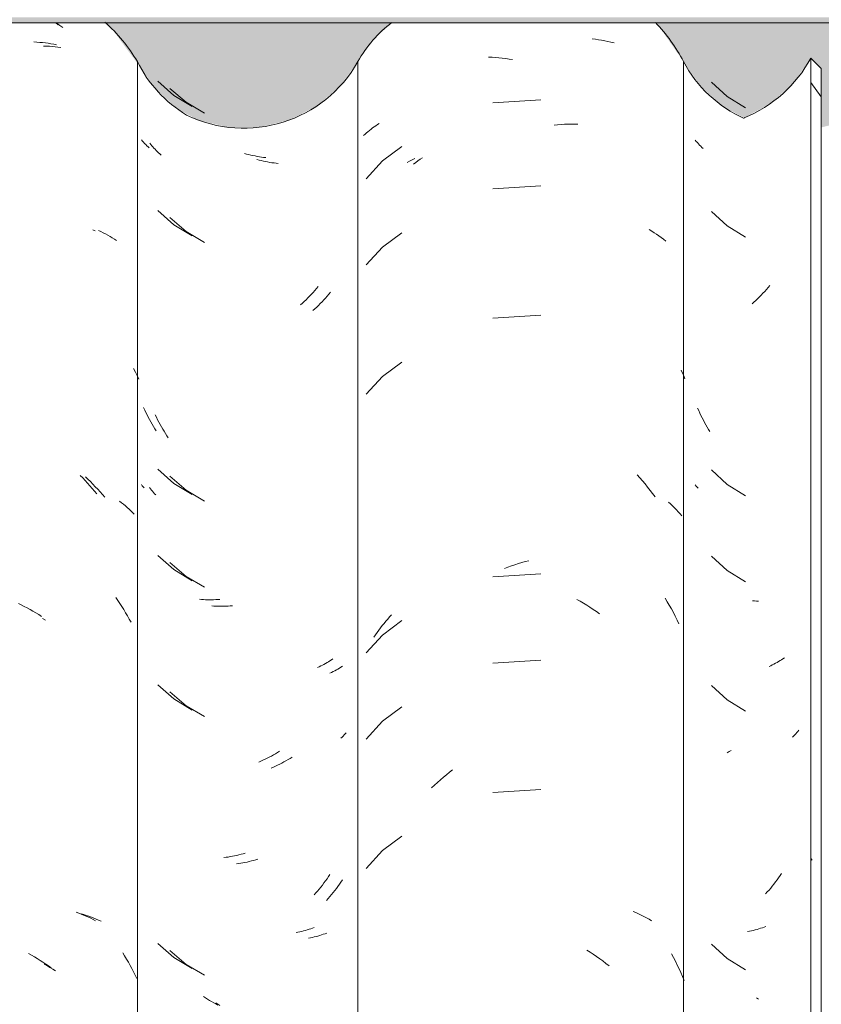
# Model space of a CAD drawing. Header units: metres. Extents: x -27.3 to 21, y -0.3 to 10.3.
# Tile 222 of 237: x 18.476 to 18.756, y 2.981 to 3.326. Entities that reach past the tile are written whole.
import ezdxf

# ---------------------------------------------------------------- set-up
doc = ezdxf.new("R2010")
doc.units = ezdxf.units.M
for name, color, linetype, lineweight in [('A-GLAZ-CWMG', 7, 'Continuous', 5), ('A-ROOF-OTLN', 7, 'Continuous', 5), ('A-ROOF-PATT', 7, 'Continuous', 5), ('I-WALL', 7, 'Continuous', 5)]:
    doc.layers.add(name, color=color, linetype=linetype, lineweight=lineweight)

# ---------------------------------------------------------------- blocks, each defined once
blk = doc.blocks.new('FP_312-FACHADA 03')
at = {"layer": 'A-GLAZ-CWMG', "color": 9, "true_color": 0xc0c0c0}
for p, q in [((23.92534, 3.30373), (23.93083, 3.29868)), ((23.93083, 3.29868), (23.93717, 3.29472)), ((23.91999, 3.28298), (23.91964, 3.28342)), ((23.92036, 3.28255), (23.91999, 3.28298)), ((23.92074, 3.28212), (23.92036, 3.28255)), ((23.92112, 3.28171), (23.92074, 3.28212)), ((23.92153, 3.2813), (23.92112, 3.28171)), ((23.92194, 3.2809), (23.92153, 3.2813)), ((23.92236, 3.2805), (23.92194, 3.2809)), ((23.92534, 3.25852), (23.93083, 3.25347)), ((23.93083, 3.25347), (23.93717, 3.2495)), ((23.92081, 3.18886), (23.92043, 3.18971)), ((23.9212, 3.18801), (23.92081, 3.18886)), ((23.92161, 3.18717), (23.9212, 3.18801)), ((23.92202, 3.18633), (23.92161, 3.18717)), ((23.92245, 3.18551), (23.92202, 3.18633)), ((23.92289, 3.18469), (23.92245, 3.18551)), ((23.92334, 3.18388), (23.92289, 3.18469)), ((23.9238, 3.18308), (23.92334, 3.18388)), ((23.92428, 3.18229), (23.9238, 3.18308)), ((23.92476, 3.1815), (23.92428, 3.18229)), ((23.92534, 3.16809), (23.93083, 3.16304)), ((23.91995, 3.16246), (23.91964, 3.16285)), ((23.92027, 3.16208), (23.91995, 3.16246)), ((23.92059, 3.16171), (23.92027, 3.16208)), ((23.93083, 3.16304), (23.93717, 3.15907)), ((23.92534, 3.13794), (23.93083, 3.13289)), ((23.93083, 3.13289), (23.93717, 3.12893)), ((23.94035, 3.12231), (23.93965, 3.12238)), ((23.94105, 3.12226), (23.94035, 3.12231)), ((23.94175, 3.12221), (23.94105, 3.12226)), ((23.92534, 3.09273), (23.93083, 3.08768)), ((23.93083, 3.08768), (23.93717, 3.08372)), ((23.92534, 3.0023), (23.93083, 2.99725)), ((23.93083, 2.99725), (23.93717, 2.99329)), ((23.94176, 2.98302), (23.94106, 2.98349))]:
    blk.add_line(p, q, dxfattribs=at)
blk = doc.blocks.new('FP_313-FACHADA 03')
at = {"layer": 'A-GLAZ-CWMG', "color": 9, "true_color": 0xc0c0c0}
for p, q in [((23.88354, 3.31884), (23.88467, 3.31871)), ((23.88467, 3.31871), (23.88578, 3.31855)), ((23.88578, 3.31855), (23.88688, 3.31837)), ((23.88688, 3.31837), (23.88798, 3.31817)), ((23.88798, 3.31817), (23.88906, 3.31795)), ((23.88906, 3.31795), (23.89013, 3.3177)), ((23.89013, 3.3177), (23.8912, 3.31744)), ((23.84736, 3.31243), (23.84854, 3.31238)), ((23.84854, 3.31238), (23.84973, 3.31231)), ((23.84973, 3.31231), (23.85092, 3.31221)), ((23.85092, 3.31221), (23.85211, 3.31209)), ((23.85211, 3.31209), (23.85331, 3.31194)), ((23.85331, 3.31194), (23.85451, 3.31178)), ((23.85451, 3.31178), (23.85571, 3.31159)), ((23.86565, 3.29756), (23.84881, 3.29648)), ((23.87029, 3.28868), (23.87148, 3.2888)), ((23.87148, 3.2888), (23.87267, 3.2889)), ((23.87267, 3.2889), (23.87386, 3.28897)), ((23.87386, 3.28897), (23.87504, 3.28902)), ((23.87504, 3.28902), (23.87621, 3.28905)), ((23.87621, 3.28905), (23.87738, 3.28905)), ((23.87738, 3.28905), (23.87855, 3.28904)), ((23.81884, 3.27556), (23.81973, 3.27607)), ((23.81973, 3.27607), (23.82064, 3.27655)), ((23.82064, 3.27655), (23.82156, 3.27702)), ((23.86565, 3.26741), (23.84881, 3.26634)), ((23.90354, 3.25212), (23.90441, 3.2516)), ((23.90441, 3.2516), (23.90527, 3.25106)), ((23.90527, 3.25106), (23.9061, 3.25051)), ((23.9061, 3.25051), (23.90692, 3.24994)), ((23.90692, 3.24994), (23.90773, 3.24935)), ((23.90773, 3.24935), (23.90851, 3.24875)), ((23.90851, 3.24875), (23.90928, 3.24813)), ((23.86565, 3.2222), (23.84881, 3.22113)), ((23.91474, 3.20296), (23.91517, 3.20198)), ((23.91517, 3.20198), (23.91559, 3.201)), ((23.91559, 3.201), (23.916, 3.2)), ((23.89925, 3.16642), (23.9002, 3.16537)), ((23.9002, 3.16537), (23.90113, 3.16429)), ((23.90113, 3.16429), (23.90204, 3.1632)), ((23.90204, 3.1632), (23.90294, 3.1621)), ((23.90294, 3.1621), (23.90382, 3.16097)), ((23.90382, 3.16097), (23.90469, 3.15983)), ((23.90469, 3.15983), (23.90554, 3.15867)), ((23.91027, 3.15687), (23.91099, 3.15622)), ((23.91099, 3.15622), (23.91169, 3.15555)), ((23.91169, 3.15555), (23.91238, 3.15488)), ((23.91238, 3.15488), (23.91304, 3.15419)), ((23.91304, 3.15419), (23.91369, 3.15348)), ((23.91369, 3.15348), (23.91432, 3.15277)), ((23.91432, 3.15277), (23.91492, 3.15204)), ((23.86015, 3.13604), (23.86136, 3.13636)), ((23.85292, 3.13366), (23.85412, 3.13411)), ((23.85412, 3.13411), (23.85533, 3.13454)), ((23.85533, 3.13454), (23.85653, 3.13495)), ((23.85653, 3.13495), (23.85774, 3.13534)), ((23.85774, 3.13534), (23.85894, 3.1357)), ((23.85894, 3.1357), (23.86015, 3.13604)), ((23.86565, 3.13177), (23.84881, 3.1307)), ((23.87819, 3.12282), (23.87934, 3.12218)), ((23.90904, 3.12328), (23.9098, 3.12204)), ((23.87934, 3.12218), (23.8805, 3.12151)), ((23.8805, 3.12151), (23.88164, 3.12081)), ((23.88164, 3.12081), (23.88278, 3.1201)), ((23.88278, 3.1201), (23.88391, 3.11936)), ((23.88391, 3.11936), (23.88502, 3.1186)), ((23.9098, 3.12204), (23.91053, 3.12078)), ((23.91053, 3.12078), (23.91125, 3.11951)), ((23.91125, 3.11951), (23.91195, 3.11823)), ((23.88502, 3.1186), (23.88614, 3.11782)), ((23.91195, 3.11823), (23.91263, 3.11693)), ((23.91263, 3.11693), (23.91328, 3.11562)), ((23.91328, 3.11562), (23.91392, 3.1143)), ((23.86565, 3.10163), (23.84881, 3.10056)), ((23.83047, 3.05977), (23.83153, 3.06066)), ((23.83153, 3.06066), (23.83259, 3.06153)), ((23.83259, 3.06153), (23.83367, 3.06238)), ((23.83367, 3.06238), (23.83476, 3.06321)), ((23.82738, 3.05697), (23.8284, 3.05792)), ((23.8284, 3.05792), (23.82943, 3.05886)), ((23.82943, 3.05886), (23.83047, 3.05977)), ((23.86565, 3.05641), (23.84881, 3.05534)), ((23.89789, 3.01377), (23.89886, 3.01336)), ((23.89886, 3.01336), (23.89981, 3.01293)), ((23.89981, 3.01293), (23.90075, 3.01248)), ((23.90075, 3.01248), (23.90167, 3.01201)), ((23.90167, 3.01201), (23.90257, 3.01153)), ((23.90257, 3.01153), (23.90346, 3.01102)), ((23.90346, 3.01102), (23.90433, 3.01051)), ((23.88169, 3.00021), (23.88283, 2.99949)), ((23.88283, 2.99949), (23.88396, 2.99876)), ((23.88396, 2.99876), (23.88508, 2.998)), ((23.91128, 2.99888), (23.91198, 2.9976)), ((23.88508, 2.998), (23.88619, 2.99721)), ((23.88619, 2.99721), (23.88729, 2.99641)), ((23.88729, 2.99641), (23.88838, 2.99559)), ((23.88838, 2.99559), (23.88946, 2.99474)), ((23.91198, 2.9976), (23.91266, 2.9963)), ((23.91266, 2.9963), (23.91331, 2.99499)), ((23.91331, 2.99499), (23.91395, 2.99367)), ((23.91395, 2.99367), (23.91457, 2.99233)), ((23.91457, 2.99233), (23.91517, 2.99099)), ((23.91517, 2.99099), (23.91574, 2.98963))]:
    blk.add_line(p, q, dxfattribs=at)
blk = doc.blocks.new('FP_314-FACHADA 03')
at = {"layer": 'A-GLAZ-CWMG', "color": 9, "true_color": 0xc0c0c0}
for p, q in [((23.7359, 3.30153), (23.74156, 3.29665)), ((23.74156, 3.29665), (23.74802, 3.29285)), ((23.7292, 3.28193), (23.72885, 3.28238)), ((23.72955, 3.28149), (23.7292, 3.28193)), ((23.72992, 3.28106), (23.72955, 3.28149)), ((23.73029, 3.28063), (23.72992, 3.28106)), ((23.73068, 3.28021), (23.73029, 3.28063)), ((23.73108, 3.27979), (23.73068, 3.28021)), ((23.7315, 3.27939), (23.73108, 3.27979)), ((23.73192, 3.27899), (23.7315, 3.27939)), ((23.73236, 3.2786), (23.73192, 3.27899)), ((23.7328, 3.27821), (23.73236, 3.2786)), ((23.76706, 3.27644), (23.76631, 3.27664)), ((23.76781, 3.27625), (23.76706, 3.27644)), ((23.76856, 3.27608), (23.76781, 3.27625)), ((23.76931, 3.27592), (23.76856, 3.27608)), ((23.77006, 3.27578), (23.76931, 3.27592)), ((23.77081, 3.27565), (23.77006, 3.27578)), ((23.77155, 3.27553), (23.77081, 3.27565)), ((23.7723, 3.27543), (23.77155, 3.27553)), ((23.77304, 3.27534), (23.7723, 3.27543)), ((23.77378, 3.27526), (23.77304, 3.27534)), ((23.7359, 3.25632), (23.74156, 3.25143)), ((23.74156, 3.25143), (23.74802, 3.24764)), ((23.79152, 3.22955), (23.79093, 3.22888)), ((23.7921, 3.23024), (23.79152, 3.22955)), ((23.78848, 3.22628), (23.78785, 3.22566)), ((23.78911, 3.22691), (23.78848, 3.22628)), ((23.78972, 3.22756), (23.78911, 3.22691)), ((23.79033, 3.22821), (23.78972, 3.22756)), ((23.79093, 3.22888), (23.79033, 3.22821)), ((23.78657, 3.22445), (23.78592, 3.22387)), ((23.78721, 3.22505), (23.78657, 3.22445)), ((23.78785, 3.22566), (23.78721, 3.22505)), ((23.73117, 3.18652), (23.73076, 3.18736)), ((23.73158, 3.18568), (23.73117, 3.18652)), ((23.73201, 3.18486), (23.73158, 3.18568)), ((23.73245, 3.18404), (23.73201, 3.18486)), ((23.7329, 3.18322), (23.73245, 3.18404)), ((23.73336, 3.18242), (23.7329, 3.18322)), ((23.73383, 3.18162), (23.73336, 3.18242)), ((23.73431, 3.18084), (23.73383, 3.18162)), ((23.7348, 3.18006), (23.73431, 3.18084)), ((23.7353, 3.17929), (23.7348, 3.18006)), ((23.7359, 3.16589), (23.74156, 3.161)), ((23.72906, 3.16154), (23.72872, 3.16199)), ((23.72941, 3.16109), (23.72906, 3.16154)), ((23.72978, 3.16065), (23.72941, 3.16109)), ((23.73015, 3.16021), (23.72978, 3.16065)), ((23.74156, 3.161), (23.74802, 3.15721)), ((23.73054, 3.15979), (23.73015, 3.16021)), ((23.73094, 3.15937), (23.73054, 3.15979)), ((23.7359, 3.13575), (23.74156, 3.13086)), ((23.74156, 3.13086), (23.74802, 3.12707)), ((23.75124, 3.12053), (23.75054, 3.12059)), ((23.75195, 3.12049), (23.75124, 3.12053)), ((23.75266, 3.12047), (23.75195, 3.12049)), ((23.75337, 3.12045), (23.75266, 3.12047)), ((23.75409, 3.12045), (23.75337, 3.12045)), ((23.75482, 3.12046), (23.75409, 3.12045)), ((23.75554, 3.12049), (23.75482, 3.12046)), ((23.75627, 3.12053), (23.75554, 3.12049)), ((23.75701, 3.12058), (23.75627, 3.12053)), ((23.75775, 3.12064), (23.75701, 3.12058)), ((23.79464, 3.09849), (23.7941, 3.09819)), ((23.79517, 3.0988), (23.79464, 3.09849)), ((23.79569, 3.09913), (23.79517, 3.0988)), ((23.7962, 3.09946), (23.79569, 3.09913)), ((23.79242, 3.09734), (23.79185, 3.09708)), ((23.79299, 3.09762), (23.79242, 3.09734)), ((23.79355, 3.0979), (23.79299, 3.09762)), ((23.7941, 3.09819), (23.79355, 3.0979)), ((23.7359, 3.09053), (23.74156, 3.08565)), ((23.74156, 3.08565), (23.74802, 3.08185)), ((23.77864, 3.0677), (23.77792, 3.06725)), ((23.77206, 3.06419), (23.77132, 3.06387)), ((23.7728, 3.06453), (23.77206, 3.06419)), ((23.77354, 3.06488), (23.7728, 3.06453)), ((23.77428, 3.06524), (23.77354, 3.06488)), ((23.77502, 3.06562), (23.77428, 3.06524)), ((23.77575, 3.06601), (23.77502, 3.06562)), ((23.77648, 3.06641), (23.77575, 3.06601)), ((23.7772, 3.06683), (23.77648, 3.06641)), ((23.77792, 3.06725), (23.7772, 3.06683)), ((23.75989, 3.03047), (23.75914, 3.03037)), ((23.76063, 3.03059), (23.75989, 3.03047)), ((23.76138, 3.03072), (23.76063, 3.03059)), ((23.76213, 3.03087), (23.76138, 3.03072)), ((23.76288, 3.03102), (23.76213, 3.03087)), ((23.76363, 3.03119), (23.76288, 3.03102)), ((23.76438, 3.03138), (23.76363, 3.03119)), ((23.76514, 3.03158), (23.76438, 3.03138)), ((23.76589, 3.03179), (23.76514, 3.03158)), ((23.76664, 3.03201), (23.76589, 3.03179)), ((23.79516, 3.02323), (23.79463, 3.02248)), ((23.79568, 3.02398), (23.79516, 3.02323)), ((23.79619, 3.02474), (23.79568, 3.02398)), ((23.79241, 3.01961), (23.79183, 3.01892)), ((23.79298, 3.02032), (23.79241, 3.01961)), ((23.79354, 3.02103), (23.79298, 3.02032)), ((23.79409, 3.02175), (23.79354, 3.02103)), ((23.79463, 3.02248), (23.79409, 3.02175)), ((23.79125, 3.01824), (23.79065, 3.01757)), ((23.79183, 3.01892), (23.79125, 3.01824)), ((23.7889, 3.00553), (23.78828, 3.00533)), ((23.78952, 3.00574), (23.7889, 3.00553)), ((23.79013, 3.00596), (23.78952, 3.00574)), ((23.79073, 3.00619), (23.79013, 3.00596)), ((23.78504, 3.00452), (23.78437, 3.00439)), ((23.7857, 3.00465), (23.78504, 3.00452)), ((23.78635, 3.00481), (23.7857, 3.00465)), ((23.787, 3.00497), (23.78635, 3.00481)), ((23.78764, 3.00514), (23.787, 3.00497)), ((23.78828, 3.00533), (23.78764, 3.00514)), ((23.7359, 3.00011), (23.74156, 2.99522)), ((23.74156, 2.99522), (23.74802, 2.99143)), ((23.75267, 2.98127), (23.75196, 2.98173)), ((23.75339, 2.98083), (23.75267, 2.98127))]:
    blk.add_line(p, q, dxfattribs=at)
blk = doc.blocks.new('FP_315-FACHADA 03')
at = {"layer": 'A-GLAZ-CWMG', "color": 9, "true_color": 0xc0c0c0}
for p, q in [((23.69643, 3.32417), (23.69741, 3.32351)), ((23.69741, 3.32351), (23.69839, 3.32284)), ((23.69173, 3.31631), (23.69275, 3.31628)), ((23.69275, 3.31628), (23.69376, 3.31623)), ((23.69376, 3.31623), (23.69476, 3.31616)), ((23.69476, 3.31616), (23.69575, 3.31608)), ((23.69575, 3.31608), (23.69674, 3.31597)), ((23.69674, 3.31597), (23.69772, 3.31585)), ((23.71093, 3.25182), (23.71176, 3.25144)), ((23.71176, 3.25144), (23.71257, 3.25104)), ((23.71257, 3.25104), (23.71338, 3.25062)), ((23.71338, 3.25062), (23.71417, 3.25019)), ((23.71417, 3.25019), (23.71494, 3.24975)), ((23.71494, 3.24975), (23.7157, 3.24929)), ((23.7157, 3.24929), (23.71645, 3.24882)), ((23.71645, 3.24882), (23.71718, 3.24834)), ((23.7232, 3.20357), (23.72382, 3.20233)), ((23.72382, 3.20233), (23.72442, 3.20109)), ((23.72442, 3.20109), (23.72501, 3.19983)), ((23.70631, 3.1657), (23.7072, 3.16486)), ((23.7072, 3.16486), (23.70808, 3.16401)), ((23.70808, 3.16401), (23.70894, 3.16314)), ((23.70894, 3.16314), (23.7098, 3.16225)), ((23.7098, 3.16225), (23.71064, 3.16135)), ((23.71064, 3.16135), (23.71147, 3.16043)), ((23.71147, 3.16043), (23.71229, 3.1595)), ((23.71229, 3.1595), (23.7131, 3.15855)), ((23.71827, 3.15715), (23.71896, 3.15663)), ((23.71896, 3.15663), (23.71964, 3.1561)), ((23.71964, 3.1561), (23.72031, 3.15556)), ((23.72031, 3.15556), (23.72096, 3.155)), ((23.72096, 3.155), (23.7216, 3.15443)), ((23.7216, 3.15443), (23.72222, 3.15385)), ((23.72222, 3.15385), (23.72282, 3.15326)), ((23.72282, 3.15326), (23.72341, 3.15266)), ((23.71693, 3.12347), (23.71765, 3.12243)), ((23.71765, 3.12243), (23.71836, 3.12139)), ((23.71836, 3.12139), (23.71906, 3.12033)), ((23.71906, 3.12033), (23.71974, 3.11926)), ((23.71974, 3.11926), (23.7204, 3.11817)), ((23.69138, 3.11619), (23.6924, 3.11562)), ((23.7204, 3.11817), (23.72105, 3.11708)), ((23.72105, 3.11708), (23.72168, 3.11597)), ((23.72168, 3.11597), (23.7223, 3.11485)), ((23.70485, 3.01292), (23.70576, 3.01264)), ((23.70576, 3.01264), (23.70665, 3.01235)), ((23.70665, 3.01235), (23.70754, 3.01205)), ((23.70754, 3.01205), (23.70841, 3.01173)), ((23.70841, 3.01173), (23.70927, 3.01139)), ((23.70927, 3.01139), (23.71013, 3.01103)), ((23.71013, 3.01103), (23.71096, 3.01066)), ((23.71096, 3.01066), (23.71179, 3.01028)), ((23.71938, 2.99924), (23.72006, 2.99817)), ((23.69187, 2.99535), (23.69288, 2.99478)), ((23.72006, 2.99817), (23.72071, 2.99708)), ((23.72071, 2.99708), (23.72136, 2.99598)), ((23.72136, 2.99598), (23.72198, 2.99486)), ((23.69288, 2.99478), (23.69389, 2.99419)), ((23.69389, 2.99419), (23.69489, 2.99358)), ((23.69489, 2.99358), (23.69589, 2.99295)), ((23.72198, 2.99486), (23.72259, 2.99374)), ((23.72259, 2.99374), (23.72319, 2.9926)), ((23.72319, 2.9926), (23.72376, 2.99145)), ((23.72376, 2.99145), (23.72433, 2.9903))]:
    blk.add_line(p, q, dxfattribs=at)
blk = doc.blocks.new('Rectangular Mullion - Telha Fibrocimento - Ondulada-V305-FACHADA 03')
at = {"layer": 'A-GLAZ-CWMG'}
for p, q in [((23.7245, 3.31091), (23.7245, 2.87441)), ((23.91548, 3.31091), (23.91548, 2.87441))]:
    blk.add_line(p, q, dxfattribs=at)
for centre, major_axis, start_param, end_param in [((23.67595, 3.28307), (0.05612, 0), 0.525465, 0.847658), ((23.86117, 3.28307), (0.06118, 0), 0.478163, 0.755649), ((23.76572, 3.33085), (0.04589, 0), 3.596619, 4.160854), ((23.95561, 3.33172), (0.04532, 0), 3.624607, 4.283876)]:
    blk.add_ellipse(centre, major_axis=major_axis, ratio=0.988936, start_param=start_param, end_param=end_param, dxfattribs=at)
for name in ['FP_315-FACHADA 03', 'FP_313-FACHADA 03', 'FP_312-FACHADA 03', 'FP_314-FACHADA 03']:
    blk.add_blockref(name, (0, 0), dxfattribs=at)
blk = doc.blocks.new('FP_319-FACHADA 03')
at = {"layer": 'A-GLAZ-CWMG', "color": 9, "true_color": 0xc0c0c0}
for p, q in [((23.94329, 3.22987), (23.94267, 3.22923)), ((23.9439, 3.23053), (23.94329, 3.22987)), ((23.9445, 3.23119), (23.9439, 3.23053)), ((23.94509, 3.23186), (23.9445, 3.23119)), ((23.94568, 3.23255), (23.94509, 3.23186)), ((23.94013, 3.22678), (23.93948, 3.2262)), ((23.94078, 3.22738), (23.94013, 3.22678)), ((23.94142, 3.22798), (23.94078, 3.22738)), ((23.94205, 3.2286), (23.94142, 3.22798)), ((23.94267, 3.22923), (23.94205, 3.2286)), ((23.9503, 3.10209), (23.94979, 3.10175)), ((23.95079, 3.10243), (23.9503, 3.10209)), ((23.946, 3.09965), (23.94542, 3.09939)), ((23.94657, 3.09992), (23.946, 3.09965)), ((23.94713, 3.1002), (23.94657, 3.09992)), ((23.94768, 3.10049), (23.94713, 3.1002)), ((23.94822, 3.10079), (23.94768, 3.10049)), ((23.94876, 3.1011), (23.94822, 3.10079)), ((23.94928, 3.10142), (23.94876, 3.1011)), ((23.94979, 3.10175), (23.94928, 3.10142)), ((23.95402, 3.07504), (23.95362, 3.07465)), ((23.95441, 3.07544), (23.95402, 3.07504)), ((23.95478, 3.07584), (23.95441, 3.07544)), ((23.95515, 3.07626), (23.95478, 3.07584)), ((23.9555, 3.07667), (23.95515, 3.07626)), ((23.95585, 3.0771), (23.9555, 3.07667)), ((23.93147, 3.06961), (23.93075, 3.06919)), ((23.93219, 3.07005), (23.93147, 3.06961)), ((23.94927, 3.02627), (23.94875, 3.02552)), ((23.94978, 3.02703), (23.94927, 3.02627)), ((23.94712, 3.02333), (23.94656, 3.02262)), ((23.94767, 3.02405), (23.94712, 3.02333)), ((23.94821, 3.02478), (23.94767, 3.02405)), ((23.94875, 3.02552), (23.94821, 3.02478)), ((23.94482, 3.02055), (23.94422, 3.01988)), ((23.94541, 3.02123), (23.94482, 3.02055)), ((23.94599, 3.02192), (23.94541, 3.02123)), ((23.94656, 3.02262), (23.94599, 3.02192)), ((23.9386, 3.00685), (23.93793, 3.00672)), ((23.93926, 3.00699), (23.9386, 3.00685)), ((23.93991, 3.00713), (23.93926, 3.00699)), ((23.94056, 3.0073), (23.93991, 3.00713)), ((23.94121, 3.00747), (23.94056, 3.0073)), ((23.94184, 3.00765), (23.94121, 3.00747)), ((23.94247, 3.00785), (23.94184, 3.00765)), ((23.94309, 3.00805), (23.94247, 3.00785)), ((23.9437, 3.00827), (23.94309, 3.00805)), ((23.9443, 3.0085), (23.9437, 3.00827)), ((23.93596, 2.916), (23.93527, 2.91592)), ((23.93665, 2.91609), (23.93596, 2.916)), ((23.93174, 2.91573), (23.93102, 2.91573)), ((23.93245, 2.91574), (23.93174, 2.91573)), ((23.93316, 2.91577), (23.93245, 2.91574)), ((23.93387, 2.91581), (23.93316, 2.91577)), ((23.93457, 2.91586), (23.93387, 2.91581)), ((23.93527, 2.91592), (23.93457, 2.91586)), ((23.94692, 2.90251), (23.94636, 2.9018)), ((23.94748, 2.90323), (23.94692, 2.90251)), ((23.94401, 2.89908), (23.9434, 2.89842)), ((23.94461, 2.89974), (23.94401, 2.89908)), ((23.9452, 2.90042), (23.94461, 2.89974)), ((23.94578, 2.90111), (23.9452, 2.90042)), ((23.94636, 2.9018), (23.94578, 2.90111)), ((23.94217, 2.89715), (23.94153, 2.89653)), ((23.94279, 2.89778), (23.94217, 2.89715)), ((23.9434, 2.89842), (23.94279, 2.89778))]:
    blk.add_line(p, q, dxfattribs=at)
blk = doc.blocks.new('FP_320-FACHADA 03')
at = {"layer": 'A-GLAZ-CWMG', "color": 9, "true_color": 0xc0c0c0}
for p, q in [((23.80677, 3.28767), (23.80734, 3.28808)), ((23.80734, 3.28808), (23.80792, 3.28848)), ((23.80792, 3.28848), (23.80851, 3.28887)), ((23.80851, 3.28887), (23.80911, 3.28924)), ((23.80363, 3.285), (23.80412, 3.28547)), ((23.80412, 3.28547), (23.80463, 3.28593)), ((23.80463, 3.28593), (23.80514, 3.28638)), ((23.80514, 3.28638), (23.80567, 3.28682)), ((23.80567, 3.28682), (23.80622, 3.28725)), ((23.80622, 3.28725), (23.80677, 3.28767)), ((23.81697, 3.2812), (23.8102, 3.27615)), ((23.8102, 3.27615), (23.8045, 3.26994)), ((23.82108, 3.27505), (23.82185, 3.27562)), ((23.82185, 3.27562), (23.82263, 3.27618)), ((23.82263, 3.27618), (23.82341, 3.27672)), ((23.82341, 3.27672), (23.8242, 3.27725)), ((23.81697, 3.25105), (23.8102, 3.24601)), ((23.8102, 3.24601), (23.8045, 3.2398)), ((23.81697, 3.20584), (23.8102, 3.20079)), ((23.8102, 3.20079), (23.8045, 3.19458)), ((23.81143, 3.11521), (23.81208, 3.11596)), ((23.81208, 3.11596), (23.81274, 3.1167)), ((23.81274, 3.1167), (23.81341, 3.11743)), ((23.80892, 3.11208), (23.80953, 3.11288)), ((23.80953, 3.11288), (23.81015, 3.11367)), ((23.81015, 3.11367), (23.81078, 3.11445)), ((23.81697, 3.11541), (23.8102, 3.11037)), ((23.81078, 3.11445), (23.81143, 3.11521)), ((23.8102, 3.11037), (23.8045, 3.10415)), ((23.80716, 3.10962), (23.80774, 3.11045)), ((23.80774, 3.11045), (23.80832, 3.11127)), ((23.80832, 3.11127), (23.80892, 3.11208)), ((23.81697, 3.08527), (23.8102, 3.08022)), ((23.8102, 3.08022), (23.8045, 3.07401)), ((23.81697, 3.04005), (23.8102, 3.03501)), ((23.8102, 3.03501), (23.8045, 3.0288))]:
    blk.add_line(p, q, dxfattribs=at)
blk = doc.blocks.new('FP_321-FACHADA 03')
at = {"layer": 'A-GLAZ-CWMG', "color": 9, "true_color": 0xc0c0c0}
for p, q in [((23.7317, 3.30399), (23.73729, 3.29903)), ((23.73729, 3.29903), (23.7437, 3.29517)), ((23.72625, 3.28311), (23.72589, 3.28353)), ((23.72663, 3.28269), (23.72625, 3.28311)), ((23.72701, 3.28228), (23.72663, 3.28269)), ((23.72741, 3.28188), (23.72701, 3.28228)), ((23.72781, 3.28148), (23.72741, 3.28188)), ((23.72823, 3.28109), (23.72781, 3.28148)), ((23.72866, 3.28071), (23.72823, 3.28109)), ((23.76267, 3.27856), (23.76192, 3.27876)), ((23.76342, 3.27837), (23.76267, 3.27856)), ((23.76418, 3.27819), (23.76342, 3.27837)), ((23.76493, 3.27803), (23.76418, 3.27819)), ((23.76567, 3.27788), (23.76493, 3.27803)), ((23.76642, 3.27774), (23.76567, 3.27788)), ((23.76717, 3.27762), (23.76642, 3.27774)), ((23.76791, 3.27751), (23.76717, 3.27762)), ((23.76865, 3.27741), (23.76791, 3.27751)), ((23.76939, 3.27733), (23.76865, 3.27741)), ((23.7317, 3.25878), (23.73729, 3.25382)), ((23.73729, 3.25382), (23.7437, 3.24995)), ((23.78537, 3.22952), (23.78475, 3.22888)), ((23.78598, 3.23017), (23.78537, 3.22952)), ((23.78658, 3.23083), (23.78598, 3.23017)), ((23.78717, 3.2315), (23.78658, 3.23083)), ((23.78776, 3.23219), (23.78717, 3.2315)), ((23.78221, 3.22643), (23.78155, 3.22585)), ((23.78285, 3.22703), (23.78221, 3.22643)), ((23.78349, 3.22763), (23.78285, 3.22703)), ((23.78413, 3.22825), (23.78349, 3.22763)), ((23.78475, 3.22888), (23.78413, 3.22825)), ((23.72706, 3.18904), (23.72666, 3.18989)), ((23.72746, 3.1882), (23.72706, 3.18904)), ((23.72788, 3.18737), (23.72746, 3.1882)), ((23.72831, 3.18654), (23.72788, 3.18737)), ((23.72875, 3.18572), (23.72831, 3.18654)), ((23.7292, 3.18491), (23.72875, 3.18572)), ((23.72966, 3.18411), (23.7292, 3.18491)), ((23.73013, 3.18332), (23.72966, 3.18411)), ((23.73062, 3.18253), (23.73013, 3.18332)), ((23.73111, 3.18176), (23.73062, 3.18253)), ((23.7317, 3.16835), (23.73729, 3.16339)), ((23.7262, 3.1626), (23.72589, 3.16296)), ((23.72651, 3.16224), (23.7262, 3.1626)), ((23.72684, 3.16189), (23.72651, 3.16224)), ((23.73729, 3.16339), (23.7437, 3.15952)), ((23.7317, 3.13821), (23.73729, 3.13325)), ((23.73729, 3.13325), (23.7437, 3.12938)), ((23.74689, 3.12281), (23.7462, 3.12287)), ((23.7476, 3.12276), (23.74689, 3.12281)), ((23.7483, 3.12273), (23.7476, 3.12276)), ((23.74902, 3.12271), (23.7483, 3.12273)), ((23.74973, 3.1227), (23.74902, 3.12271)), ((23.75046, 3.1227), (23.74973, 3.1227)), ((23.75118, 3.12272), (23.75046, 3.1227)), ((23.75191, 3.12275), (23.75118, 3.12272)), ((23.75264, 3.12279), (23.75191, 3.12275)), ((23.75337, 3.12285), (23.75264, 3.12279)), ((23.79287, 3.10207), (23.79237, 3.10172)), ((23.78808, 3.09929), (23.7875, 3.09903)), ((23.78865, 3.09956), (23.78808, 3.09929)), ((23.78921, 3.09984), (23.78865, 3.09956)), ((23.78976, 3.10013), (23.78921, 3.09984)), ((23.7903, 3.10043), (23.78976, 3.10013)), ((23.79084, 3.10073), (23.7903, 3.10043)), ((23.79136, 3.10105), (23.79084, 3.10073)), ((23.79187, 3.10138), (23.79136, 3.10105)), ((23.79237, 3.10172), (23.79187, 3.10138)), ((23.7317, 3.09299), (23.73729, 3.08803)), ((23.73729, 3.08803), (23.7437, 3.08417)), ((23.79608, 3.07466), (23.7957, 3.07428)), ((23.79646, 3.07504), (23.79608, 3.07466)), ((23.79682, 3.07543), (23.79646, 3.07504)), ((23.79718, 3.07583), (23.79682, 3.07543)), ((23.79752, 3.07624), (23.79718, 3.07583)), ((23.77063, 3.06767), (23.7699, 3.0673)), ((23.77137, 3.06806), (23.77063, 3.06767)), ((23.77209, 3.06845), (23.77137, 3.06806)), ((23.77282, 3.06886), (23.77209, 3.06845)), ((23.77354, 3.06929), (23.77282, 3.06886)), ((23.77426, 3.06973), (23.77354, 3.06929)), ((23.76768, 3.06627), (23.76693, 3.06595)), ((23.76842, 3.0666), (23.76768, 3.06627)), ((23.76916, 3.06694), (23.76842, 3.0666)), ((23.7699, 3.0673), (23.76916, 3.06694)), ((23.7585, 3.03318), (23.75775, 3.03303)), ((23.75925, 3.03335), (23.7585, 3.03318)), ((23.76, 3.03352), (23.75925, 3.03335)), ((23.76075, 3.03371), (23.76, 3.03352)), ((23.7615, 3.03392), (23.76075, 3.03371)), ((23.76225, 3.03414), (23.7615, 3.03392)), ((23.75551, 3.03266), (23.75477, 3.03257)), ((23.75626, 3.03277), (23.75551, 3.03266)), ((23.757, 3.03289), (23.75626, 3.03277)), ((23.75775, 3.03303), (23.757, 3.03289)), ((23.79186, 3.02667), (23.79135, 3.02591)), ((23.7892, 3.02297), (23.78864, 3.02226)), ((23.78975, 3.02369), (23.7892, 3.02297)), ((23.79029, 3.02442), (23.78975, 3.02369)), ((23.79083, 3.02516), (23.79029, 3.02442)), ((23.79135, 3.02591), (23.79083, 3.02516)), ((23.7869, 3.02019), (23.7863, 3.01952)), ((23.78749, 3.02087), (23.7869, 3.02019)), ((23.78807, 3.02156), (23.78749, 3.02087)), ((23.78864, 3.02226), (23.78807, 3.02156)), ((23.78067, 3.0065), (23.78, 3.00638)), ((23.78133, 3.00664), (23.78067, 3.0065)), ((23.78199, 3.00678), (23.78133, 3.00664)), ((23.78264, 3.00694), (23.78199, 3.00678)), ((23.78328, 3.00711), (23.78264, 3.00694)), ((23.78392, 3.0073), (23.78328, 3.00711)), ((23.78455, 3.00749), (23.78392, 3.0073)), ((23.78517, 3.0077), (23.78455, 3.00749)), ((23.78578, 3.00791), (23.78517, 3.0077)), ((23.78638, 3.00814), (23.78578, 3.00791)), ((23.7317, 3.00257), (23.73729, 2.99761)), ((23.73729, 2.99761), (23.7437, 2.99374)), ((23.74832, 2.98353), (23.74761, 2.984)), ((23.74903, 2.98308), (23.74832, 2.98353)), ((23.74975, 2.98264), (23.74903, 2.98308)), ((23.75047, 2.98221), (23.74975, 2.98264)), ((23.75119, 2.9818), (23.75047, 2.98221)), ((23.75192, 2.9814), (23.75119, 2.9818)), ((23.75265, 2.98101), (23.75192, 2.9814))]:
    blk.add_line(p, q, dxfattribs=at)
blk = doc.blocks.new('FP_322-FACHADA 03')
at = {"layer": 'A-GLAZ-CWMG', "color": 9, "true_color": 0xc0c0c0}
for p, q in [((23.69596, 3.32442), (23.69685, 3.32374)), ((23.68835, 3.31775), (23.68935, 3.31769)), ((23.68935, 3.31769), (23.69035, 3.31761)), ((23.69035, 3.31761), (23.69134, 3.31752)), ((23.69134, 3.31752), (23.69233, 3.31741)), ((23.69233, 3.31741), (23.69331, 3.31728)), ((23.69331, 3.31728), (23.69428, 3.31713)), ((23.69428, 3.31713), (23.69524, 3.31697)), ((23.69524, 3.31697), (23.6962, 3.31679)), ((23.70898, 3.25209), (23.70978, 3.25167)), ((23.70453, 3.16619), (23.70538, 3.16531)), ((23.70538, 3.16531), (23.70623, 3.16441)), ((23.70623, 3.16441), (23.70707, 3.1635)), ((23.70707, 3.1635), (23.70789, 3.16257)), ((23.70789, 3.16257), (23.7087, 3.16163)), ((23.7087, 3.16163), (23.7095, 3.16068)), ((23.7095, 3.16068), (23.71029, 3.15971)), ((23.68288, 3.12139), (23.68392, 3.12089)), ((23.68392, 3.12089), (23.68494, 3.12037)), ((23.68494, 3.12037), (23.68597, 3.11984)), ((23.68597, 3.11984), (23.68699, 3.11928)), ((23.68699, 3.11928), (23.688, 3.11871)), ((23.688, 3.11871), (23.689, 3.11812)), ((23.689, 3.11812), (23.69001, 3.11751)), ((23.69001, 3.11751), (23.691, 3.11688)), ((23.70312, 3.01347), (23.70399, 3.01316)), ((23.70399, 3.01316), (23.70486, 3.01282)), ((23.70486, 3.01282), (23.70571, 3.01247)), ((23.70571, 3.01247), (23.70655, 3.01211)), ((23.70655, 3.01211), (23.70739, 3.01173)), ((23.70739, 3.01173), (23.7082, 3.01134)), ((23.7082, 3.01134), (23.70901, 3.01093)), ((23.70901, 3.01093), (23.70981, 3.01051)), ((23.68646, 2.999), (23.68747, 2.99844)), ((23.68747, 2.99844), (23.68848, 2.99785)), ((23.68848, 2.99785), (23.68949, 2.99725)), ((23.68949, 2.99725), (23.69048, 2.99664)), ((23.69048, 2.99664), (23.69148, 2.996)), ((23.69148, 2.996), (23.69246, 2.99535)), ((23.69246, 2.99535), (23.69344, 2.99468)), ((23.69344, 2.99468), (23.69441, 2.994))]:
    blk.add_line(p, q, dxfattribs=at)
blk = doc.blocks.new('Rectangular Mullion - Telha Fibrocimento - Ondulada-V318-FACHADA 03')
at = {"layer": 'A-GLAZ-CWMG', "true_color": 0xc0c0c0}
h = blk.add_hatch(dxfattribs=at)
h.set_pattern_fill('FP_32', color=9, style=0, pattern_type=2)
h.set_pattern_definition([(315.081, (29.032, -2.395), (0.286173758, -0.27029739), [0.01667, -0.28643, 0.01667, -1.903]), (315.081, (29.032, -2.395), (0.286173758, -0.27029739), [-0.31978, -0.28643, 0.01667, -0.58954, -1.01]), (315.081, (29.032, -2.395), (0.286173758, -0.27029739), [-1.212, 0.01667, -0.28643, 0.01667, -0.69057]), (315.081, (29.032, -2.395), (0.286173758, -0.27029739), [-1.532, -0.1854, 0.01667, -0.4885]), (126.286, (29.139, -2.494), (-0.205045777, 0.24913451), [0.00997, -0.17136, 0.00997, -1.138]), (126.286, (29.139, -2.494), (-0.205045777, 0.24913451), [-0.19131, -0.17136, 0.00997, -0.35269, -0.60444]), (126.286, (29.139, -2.494), (-0.205045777, 0.24913451), [-0.72533, 0.00997, -0.17136, 0.00997, -0.41314]), (126.286, (29.139, -2.494), (-0.205045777, 0.24913451), [-0.91664, -0.11092, 0.00997, -0.29225]), (147.695, (29.175, -2.5), (-0.08113297, 0.021153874), [0.00698, -0.11998, 0.00698, -0.79715]), (147.695, (29.175, -2.5), (-0.08113297, 0.021153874), [-0.13395, -0.11998, 0.00698, -0.24695, -0.42323]), (147.695, (29.175, -2.5), (-0.08113297, 0.021153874), [-0.50787, 0.00698, -0.11998, 0.00698, -0.28928]), (147.695, (29.175, -2.5), (-0.08113297, 0.021153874), [-0.64182, -0.07766, 0.00698, -0.20463])])
h.paths.add_polyline_path([(23.96367, 2.87193), (23.96367, 3.30843), (23.96, 3.31209), (23.96, 2.87559), (23.9614, 2.8742)])
at = {"layer": 'A-GLAZ-CWMG'}
for p, q in [((23.96, 3.31209), (23.96367, 3.30843)), ((23.96, 3.31209), (23.96, 2.87559)), ((23.80163, 3.31091), (23.80163, 2.87441)), ((23.96367, 3.30843), (23.96367, 2.87193))]:
    blk.add_line(p, q, dxfattribs=at)
for centre, major_axis, start_param, end_param in [((23.84057, 3.28968), (0.04446, 0), 2.223993, 2.637678), ((23.91942, 3.33324), (0.04586, 0), 5.099074, 5.798286), ((23.76171, 3.3327), (0.0456, 0), 4.257871, 5.77887)]:
    blk.add_ellipse(centre, major_axis=major_axis, ratio=0.988936, start_param=start_param, end_param=end_param, dxfattribs=at)
for name in ['FP_322-FACHADA 03', 'FP_321-FACHADA 03', 'FP_320-FACHADA 03', 'FP_319-FACHADA 03']:
    blk.add_blockref(name, (0, 0), dxfattribs=at)

msp = doc.modelspace()

# ---------------------------------------------------------------- hatches: boundary and pattern name
at = {"layer": 'A-ROOF-PATT', "true_color": 0x919191}
msp.add_hatch(color=252, dxfattribs=at).paths.add_polyline_path([(19.61655, 3.32442), (19.73539, 3.32442), (19.73739, 3.32639), (17.00732, 3.32639), (17.00732, 3.32442), (19.61575, 3.32442)])
at = {"layer": 'I-WALL', "true_color": 0xdbcc9e}
h = msp.add_hatch(color=9, dxfattribs=at)
h.paths.add_polyline_path([(19.49773, 3.28759), (19.50826, 3.2901), (19.51788, 3.29502), (19.52606, 3.30204), (19.54038, 3.32203), (19.54316, 3.32442), (19.44175, 3.32442), (19.44424, 3.32228), (19.45863, 3.30215), (19.46678, 3.2951), (19.47639, 3.29016), (19.4869, 3.2876), (19.49249, 3.2876)])
h.paths.add_polyline_path([(18.19514, 3.28788), (18.20288, 3.28972), (18.21254, 3.29465), (18.22199, 3.30348), (18.23507, 3.32196), (18.2379, 3.32442), (18.13702, 3.32442), (18.13838, 3.32323), (18.15312, 3.30205), (18.16125, 3.2949), (18.16815, 3.29129), (18.17716, 3.29606), (18.18528, 3.30323), (18.19147, 3.31209), (18.19514, 3.30843), (18.19514, 3.28828)])
h.paths.add_polyline_path([(19.31657, 3.28788), (19.3243, 3.28972), (19.33397, 3.29465), (19.34217, 3.30172), (19.3565, 3.32196), (19.35933, 3.32442), (19.25845, 3.32442), (19.25981, 3.32323), (19.27455, 3.30205), (19.28268, 3.2949), (19.28958, 3.29129), (19.29859, 3.29606), (19.3076, 3.3045), (19.3129, 3.31209), (19.31657, 3.30843), (19.31657, 3.28972)])
h.paths.add_polyline_path([(17.63443, 3.28788), (17.6436, 3.29045), (17.65183, 3.29465), (17.66128, 3.30348), (17.67441, 3.322), (17.67718, 3.32442), (17.57631, 3.32442), (17.57767, 3.32323), (17.59241, 3.30205), (17.60054, 3.2949), (17.60744, 3.29129), (17.61645, 3.29606), (17.62457, 3.30323), (17.63075, 3.31209), (17.63443, 3.30843), (17.63443, 3.28914)])
h.paths.add_polyline_path([(18.75585, 3.28788), (18.76359, 3.28972), (18.77326, 3.29465), (18.78271, 3.30348), (18.79579, 3.32196), (18.79861, 3.32442), (18.69774, 3.32442), (18.6991, 3.32323), (18.71383, 3.30205), (18.72196, 3.2949), (18.72887, 3.29129), (18.73787, 3.29606), (18.746, 3.30323), (18.75218, 3.31209), (18.75585, 3.30843), (18.75585, 3.28964)])
h.paths.add_polyline_path([(17.98778, 3.28792), (17.99866, 3.28794), (18.00904, 3.29042), (18.01864, 3.29529), (18.02681, 3.30225), (18.03923, 3.31936), (18.04511, 3.32442), (17.94434, 3.32442), (17.94722, 3.32214), (17.95954, 3.30547), (17.96198, 3.30175), (17.97003, 3.29427), (17.9773, 3.29042), (17.98361, 3.28892)])
h.paths.add_polyline_path([(18.5485, 3.28792), (18.55938, 3.28794), (18.56976, 3.29042), (18.57935, 3.29529), (18.58752, 3.30225), (18.59994, 3.31936), (18.60582, 3.32442), (18.50506, 3.32442), (18.50794, 3.32214), (18.52025, 3.30547), (18.52269, 3.30175), (18.53074, 3.29427), (18.53802, 3.29042), (18.54432, 3.28892)])
h.paths.add_polyline_path([(17.43785, 3.28792), (17.44833, 3.29042), (17.45871, 3.29596), (17.46609, 3.30225), (17.47851, 3.31936), (17.48439, 3.32442), (17.38363, 3.32442), (17.38669, 3.32191), (17.39882, 3.30547), (17.40127, 3.30175), (17.40932, 3.29427), (17.41659, 3.29042), (17.42789, 3.28792), (17.4356, 3.28792)])
h.paths.add_polyline_path([(19.11999, 3.28792), (19.13047, 3.29042), (19.14007, 3.29529), (19.14824, 3.30225), (19.16066, 3.31936), (19.16654, 3.32442), (19.06577, 3.32442), (19.06865, 3.32214), (19.08097, 3.30547), (19.08341, 3.30175), (19.09146, 3.29427), (19.09873, 3.29042), (19.10921, 3.28792), (19.11177, 3.28792)])
h.paths.add_polyline_path([(19.66992, 3.28792), (19.68071, 3.28792), (19.69119, 3.29042), (19.70078, 3.29529), (19.70895, 3.30225), (19.72137, 3.31936), (19.72731, 3.32442), (19.62464, 3.32442), (19.6273, 3.32214), (19.64168, 3.30225), (19.64985, 3.29529), (19.65944, 3.29042), (19.66627, 3.28879)])
h.paths.add_polyline_path([(17.25823, 3.28902), (17.26619, 3.29051), (17.27502, 3.29502), (17.2832, 3.30204), (17.29753, 3.32203), (17.3003, 3.32442), (17.20523, 3.32442), (17.20977, 3.32116), (17.22583, 3.30181), (17.23541, 3.29486), (17.24645, 3.29051), (17.25729, 3.28914)])
h.paths.add_polyline_path([(18.94038, 3.28902), (18.94833, 3.29051), (18.95717, 3.29502), (18.96534, 3.30204), (18.9803, 3.32257), (18.98244, 3.32442), (18.88737, 3.32442), (18.89191, 3.32116), (18.90797, 3.30181), (18.91755, 3.29486), (18.92859, 3.29051), (18.93782, 3.28935)])
h.paths.add_polyline_path([(17.81895, 3.28902), (17.8269, 3.29051), (17.83574, 3.29502), (17.84391, 3.30204), (17.85887, 3.32257), (17.86101, 3.32442), (17.76594, 3.32442), (17.77049, 3.32116), (17.78654, 3.30181), (17.79612, 3.29486), (17.80716, 3.29051), (17.818, 3.28914)])
h.paths.add_polyline_path([(18.37966, 3.28902), (18.38762, 3.29051), (18.39645, 3.29502), (18.40463, 3.30204), (18.41959, 3.32257), (18.42173, 3.32442), (18.32666, 3.32442), (18.3312, 3.32116), (18.34726, 3.30181), (18.35684, 3.29486), (18.36787, 3.29051), (18.3763, 3.28945)])
h.paths.add_polyline_path([(19.86226, 3.40082), (19.88894, 3.40082), (19.89222, 3.40413), (19.89222, 3.65), (19.88959, 3.625), (19.87222, 3.625), (19.87222, 3.67), (19.89222, 3.67), (19.89222, 4.62375), (17.16232, 4.62375), (17.16232, 3.40082), (19.73901, 3.40082)])

# ---------------------------------------------------------------- linework, layer by layer
at = {"layer": 'A-ROOF-OTLN'}
msp.add_line((17.00732, 3.32442), (19.73539, 3.32442), dxfattribs=at)

# ---------------------------------------------------------------- block references
at = {"layer": 'A-GLAZ-CWMG'}
for name in ['Rectangular Mullion - Telha Fibrocimento - Ondulada-V318-FACHADA 03', 'Rectangular Mullion - Telha Fibrocimento - Ondulada-V305-FACHADA 03']:
    msp.add_blockref(name, (-5.20782, 0), dxfattribs=at)

doc.saveas('drawing.dxf')
